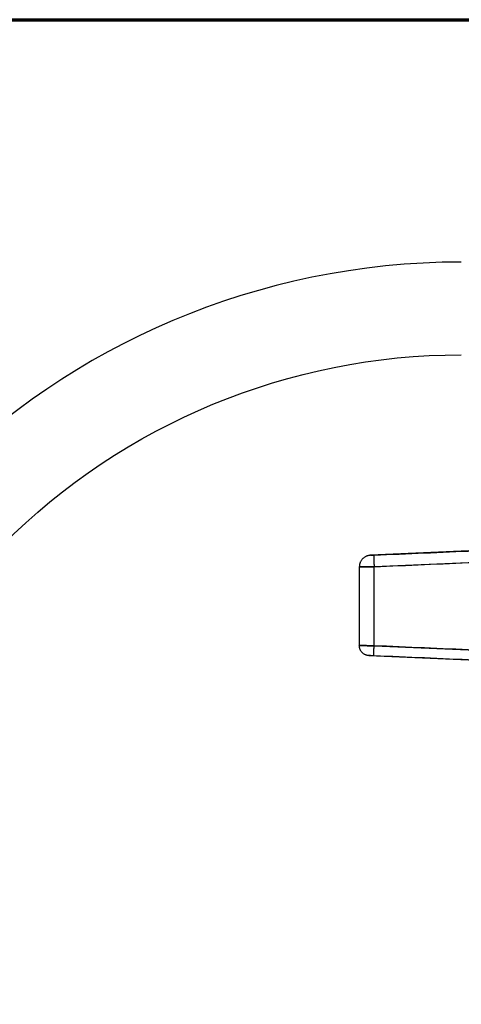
# Model space of a CAD drawing. Header units: millimetres. Extents: x 18 to 610, y -123 to 280.
# Tile 8 of 44: x 94 to 123, y 216 to 280. Entities that reach past the tile are written whole.
import ezdxf

# ---------------------------------------------------------------- set-up
doc = ezdxf.new("R2010")
doc.units = ezdxf.units.MM
doc.linetypes.add('SOLID', pattern=[0])

# ---------------------------------------------------------------- blocks, each defined once
blk = doc.blocks.new('BlockOfViews_3')
at = {"linetype": 'SOLID', "lineweight": 30}
for p, q in [((134.401, 246.164, -16.682), (117.008, 245.403, -15.511)), ((117.006, 245.403, -15.535), (117.008, 245.403, -15.511)), ((130.251, 245.223, -13.946), (117.247, 244.664, -14.514)), ((116.291, 244.654, -15.513), (116.291, 239.566, -15.513)), ((117.247, 239.552, -14.514), (117.247, 244.664, -14.514)), ((117.247, 239.552, -14.514), (125.291, 239.206, -14.163)), ((116.913, 238.916, -15.511), (125.291, 238.55, -16.074))]:
    blk.add_line(p, q, dxfattribs=at)
blk.add_arc((122.951, 216.304, 35.005), 48.059, 90.07167, 179.91965, dxfattribs=at)
at = {"linetype": 'SOLID', "lineweight": 30, "extrusion": (9.53464e-10, -3.48996e-10, -1)}
blk.add_arc((-122.886, 216.368, -34.041), 41.996, 0.00545, 90.00611, dxfattribs=at)
at = {"linetype": 'SOLID', "lineweight": 30}
for points, knots in [([(117.247, 245.413, -15.261), (119.415, 245.507, -15.166), (123.75, 245.695, -14.976), (128.084, 245.881, -14.785), (130.252, 245.973, -14.688)], [0, 0, 0, 0, 6.51434, 13.028925, 13.028925, 13.028925, 13.028925]), ([(117.008, 245.403, -15.511), (117.008, 245.403, -15.504), (117.009, 245.403, -15.497), (117.01, 245.403, -15.484), (117.01, 245.403, -15.477), (117.013, 245.403, -15.464), (117.014, 245.403, -15.457), (117.017, 245.403, -15.444), (117.019, 245.403, -15.438), (117.023, 245.404, -15.425), (117.026, 245.404, -15.419), (117.031, 245.404, -15.407), (117.034, 245.404, -15.401), (117.04, 245.404, -15.389), (117.043, 245.404, -15.383), (117.051, 245.405, -15.371), (117.054, 245.405, -15.366), (117.062, 245.405, -15.355), (117.067, 245.405, -15.35), (117.075, 245.406, -15.34), (117.08, 245.406, -15.335), (117.09, 245.406, -15.326), (117.095, 245.406, -15.321), (117.105, 245.407, -15.313), (117.111, 245.407, -15.309), (117.122, 245.407, -15.301), (117.127, 245.408, -15.298), (117.139, 245.408, -15.291), (117.145, 245.408, -15.288), (117.157, 245.409, -15.282), (117.163, 245.409, -15.279), (117.176, 245.41, -15.275), (117.182, 245.41, -15.272), (117.195, 245.411, -15.269), (117.201, 245.411, -15.267), (117.214, 245.411, -15.264), (117.221, 245.412, -15.263), (117.234, 245.412, -15.261), (117.241, 245.413, -15.261), (117.247, 245.413, -15.261)], [0, 0, 0, 0, 0.00152552, 0.00152552, 0.00305104, 0.00305104, 0.00457656, 0.00457656, 0.00610209, 0.00610209, 0.00762761, 0.00762761, 0.00915313, 0.00915313, 0.01067865, 0.01067865, 0.01220417, 0.01220417, 0.01372969, 0.01372969, 0.01525521, 0.01525521, 0.01678074, 0.01678074, 0.01830626, 0.01830626, 0.01983178, 0.01983178, 0.0213573, 0.0213573, 0.02288282, 0.02288282, 0.02440834, 0.02440834, 0.02593386, 0.02593386, 0.02745939, 0.02745939, 0.02898491, 0.02898491, 0.02898491, 0.02898491]), ([(117.008, 245.403, -15.511), (117.008, 245.403, -15.495), (117.011, 245.403, -15.471), (117.018, 245.403, -15.44), (117.026, 245.404, -15.417), (117.036, 245.404, -15.396), (117.048, 245.404, -15.375), (117.062, 245.405, -15.355), (117.077, 245.406, -15.337), (117.095, 245.406, -15.321), (117.114, 245.407, -15.306), (117.134, 245.408, -15.293), (117.155, 245.409, -15.282), (117.177, 245.41, -15.274), (117.208, 245.411, -15.265), (117.231, 245.412, -15.261), (117.247, 245.413, -15.261)], [0, 0, 0, 0, 0.12853, 0.192797, 0.257069, 0.321347, 0.385632, 0.449928, 0.514236, 0.578552, 0.642886, 0.707239, 0.771612, 0.83601, 0.900433, 1.029368, 1.029368, 1.029368, 1.029368]), ([(117.247, 244.664, -14.514), (119.415, 244.758, -14.419), (123.749, 244.945, -14.23), (128.084, 245.132, -14.041), (130.251, 245.223, -13.946)], [0, 0, 0, 0, 6.51434, 13.028925, 13.028925, 13.028925, 13.028925]), ([(117.247, 244.664, -14.514), (117.221, 244.663, -14.515), (117.194, 244.663, -14.517), (117.141, 244.662, -14.524), (117.115, 244.662, -14.528), (117.062, 244.662, -14.539), (117.036, 244.661, -14.545), (116.985, 244.661, -14.56), (116.959, 244.66, -14.569), (116.909, 244.66, -14.588), (116.885, 244.66, -14.599), (116.837, 244.659, -14.622), (116.813, 244.659, -14.634), (116.767, 244.658, -14.661), (116.744, 244.658, -14.675), (116.7, 244.658, -14.706), (116.678, 244.657, -14.722), (116.637, 244.657, -14.756), (116.617, 244.657, -14.774), (116.578, 244.656, -14.811), (116.56, 244.656, -14.83), (116.524, 244.656, -14.87), (116.507, 244.656, -14.891), (116.475, 244.655, -14.934), (116.46, 244.655, -14.956), (116.431, 244.655, -15.001), (116.418, 244.655, -15.025), (116.393, 244.655, -15.072), (116.381, 244.655, -15.096), (116.36, 244.654, -15.146), (116.351, 244.654, -15.171), (116.334, 244.654, -15.222), (116.326, 244.654, -15.248), (116.314, 244.654, -15.3), (116.308, 244.654, -15.326), (116.3, 244.654, -15.379), (116.296, 244.654, -15.406), (116.292, 244.654, -15.459), (116.291, 244.654, -15.486), (116.291, 244.654, -15.513)], [0, 0, 0, 0, 0.080133, 0.080133, 0.160266, 0.160266, 0.240399, 0.240399, 0.320532, 0.320532, 0.400665, 0.400665, 0.480798, 0.480798, 0.560931, 0.560931, 0.641064, 0.641064, 0.721196, 0.721196, 0.801329, 0.801329, 0.881462, 0.881462, 0.961595, 0.961595, 1.041728, 1.041728, 1.121861, 1.121861, 1.201994, 1.201994, 1.282127, 1.282127, 1.36226, 1.36226, 1.442393, 1.442393, 1.522526, 1.522526, 1.522526, 1.522526]), ([(116.291, 244.654, -15.513), (116.291, 244.654, -15.449), (116.3, 244.654, -15.354), (116.33, 244.654, -15.23), (116.362, 244.654, -15.14), (116.401, 244.655, -15.053), (116.449, 244.655, -14.97), (116.505, 244.656, -14.892), (116.568, 244.656, -14.82), (116.637, 244.657, -14.754), (116.712, 244.658, -14.695), (116.793, 244.659, -14.644), (116.878, 244.66, -14.6), (116.967, 244.66, -14.565), (117.089, 244.662, -14.53), (117.184, 244.663, -14.517), (117.247, 244.664, -14.514)], [0, 0, 0, 0, 0.12853, 0.192797, 0.257069, 0.321347, 0.385632, 0.449928, 0.514236, 0.578552, 0.642886, 0.707239, 0.771612, 0.83601, 0.900433, 1.029368, 1.029368, 1.029368, 1.029368]), ([(116.291, 239.566, -15.513), (116.291, 239.566, -15.486), (116.292, 239.566, -15.459), (116.296, 239.566, -15.406), (116.3, 239.566, -15.379), (116.308, 239.566, -15.326), (116.313, 239.566, -15.3), (116.326, 239.565, -15.248), (116.334, 239.565, -15.222), (116.351, 239.565, -15.171), (116.36, 239.565, -15.146), (116.381, 239.565, -15.097), (116.393, 239.565, -15.072), (116.418, 239.564, -15.025), (116.431, 239.564, -15.002), (116.46, 239.564, -14.956), (116.475, 239.564, -14.934), (116.507, 239.563, -14.891), (116.524, 239.563, -14.87), (116.56, 239.562, -14.83), (116.578, 239.562, -14.811), (116.617, 239.562, -14.774), (116.637, 239.561, -14.756), (116.678, 239.561, -14.722), (116.7, 239.56, -14.706), (116.744, 239.56, -14.675), (116.766, 239.559, -14.661), (116.813, 239.559, -14.634), (116.836, 239.558, -14.622), (116.885, 239.558, -14.599), (116.909, 239.557, -14.588), (116.959, 239.557, -14.569), (116.985, 239.556, -14.56), (117.036, 239.555, -14.545), (117.062, 239.555, -14.539), (117.114, 239.554, -14.528), (117.141, 239.554, -14.524), (117.194, 239.553, -14.517), (117.221, 239.553, -14.515), (117.247, 239.552, -14.514)], [0, 0, 0, 0, 0.080482, 0.080482, 0.160963, 0.160963, 0.241445, 0.241445, 0.321926, 0.321926, 0.402408, 0.402408, 0.482889, 0.482889, 0.563371, 0.563371, 0.643853, 0.643853, 0.724334, 0.724334, 0.804816, 0.804816, 0.885297, 0.885297, 0.965779, 0.965779, 1.046261, 1.046261, 1.126742, 1.126742, 1.207224, 1.207224, 1.287705, 1.287705, 1.368187, 1.368187, 1.448668, 1.448668, 1.52915, 1.52915, 1.52915, 1.52915]), ([(117.247, 239.552, -14.514), (117.184, 239.553, -14.517), (117.089, 239.555, -14.53), (116.967, 239.556, -14.565), (116.878, 239.558, -14.6), (116.793, 239.559, -14.644), (116.712, 239.56, -14.695), (116.637, 239.561, -14.754), (116.568, 239.562, -14.82), (116.505, 239.563, -14.892), (116.449, 239.564, -14.97), (116.401, 239.565, -15.053), (116.362, 239.565, -15.14), (116.33, 239.565, -15.23), (116.3, 239.566, -15.354), (116.291, 239.566, -15.449), (116.291, 239.566, -15.513)], [0, 0, 0, 0, 0.137189, 0.205746, 0.274281, 0.342797, 0.411296, 0.479778, 0.548248, 0.616711, 0.685165, 0.75361, 0.82205, 0.890485, 0.958917, 1.095776, 1.095776, 1.095776, 1.095776]), ([(125.291, 239.205, -14.163), (124.777, 239.227, -14.185), (122.096, 239.342, -14.302), (119.415, 239.458, -14.419), (117.247, 239.552, -14.514)], [4.969938, 4.969938, 4.969938, 4.969938, 6.514545, 13.028865, 13.028865, 13.028865, 13.028865]), ([(117.247, 238.903, -15.161), (117.238, 238.903, -15.161), (117.229, 238.904, -15.162), (117.21, 238.904, -15.165), (117.201, 238.905, -15.166), (117.183, 238.906, -15.17), (117.174, 238.906, -15.172), (117.156, 238.907, -15.178), (117.147, 238.907, -15.181), (117.129, 238.908, -15.187), (117.121, 238.908, -15.191), (117.104, 238.909, -15.199), (117.095, 238.909, -15.203), (117.079, 238.91, -15.213), (117.071, 238.91, -15.218), (117.056, 238.911, -15.228), (117.048, 238.911, -15.234), (117.034, 238.912, -15.246), (117.027, 238.912, -15.252), (117.013, 238.913, -15.265), (117.007, 238.913, -15.272), (116.994, 238.913, -15.286), (116.988, 238.914, -15.293), (116.977, 238.914, -15.308), (116.972, 238.914, -15.316), (116.962, 238.915, -15.332), (116.957, 238.915, -15.34), (116.949, 238.915, -15.357), (116.945, 238.915, -15.365), (116.937, 238.916, -15.383), (116.934, 238.916, -15.391), (116.928, 238.916, -15.409), (116.925, 238.916, -15.418), (116.921, 238.916, -15.436), (116.919, 238.916, -15.446), (116.916, 238.916, -15.464), (116.915, 238.916, -15.474), (116.913, 238.916, -15.492), (116.913, 238.916, -15.502), (116.913, 238.916, -15.511)], [0, 0, 0, 0, 0.0278786, 0.0278786, 0.0557573, 0.0557573, 0.0836359, 0.0836359, 0.1115145, 0.1115145, 0.1393932, 0.1393932, 0.1672718, 0.1672718, 0.1951504, 0.1951504, 0.2230291, 0.2230291, 0.2509077, 0.2509077, 0.2787863, 0.2787863, 0.306665, 0.306665, 0.3345436, 0.3345436, 0.3624222, 0.3624222, 0.3903008, 0.3903008, 0.4181795, 0.4181795, 0.4460581, 0.4460581, 0.4739367, 0.4739367, 0.5018154, 0.5018154, 0.529694, 0.529694, 0.529694, 0.529694]), ([(117.247, 238.903, -15.161), (117.225, 238.904, -15.162), (117.192, 238.905, -15.167), (117.149, 238.907, -15.179), (117.118, 238.908, -15.191), (117.088, 238.91, -15.207), (117.06, 238.911, -15.225), (117.034, 238.912, -15.245), (117.009, 238.913, -15.268), (116.988, 238.914, -15.294), (116.968, 238.915, -15.321), (116.951, 238.915, -15.35), (116.937, 238.916, -15.38), (116.926, 238.916, -15.412), (116.916, 238.916, -15.455), (116.913, 238.916, -15.489), (116.913, 238.916, -15.511)], [0, 0, 0, 0, 0.137189, 0.205746, 0.274281, 0.342797, 0.411296, 0.479778, 0.548248, 0.616711, 0.685165, 0.75361, 0.82205, 0.890485, 0.958917, 1.095776, 1.095776, 1.095776, 1.095776]), ([(125.291, 238.555, -14.808), (124.777, 238.577, -14.831), (122.096, 238.693, -14.948), (119.415, 238.809, -15.066), (117.247, 238.903, -15.161)], [4.970212, 4.970212, 4.970212, 4.970212, 6.514545, 13.028865, 13.028865, 13.028865, 13.028865])]:
    blk.add_open_spline(points, degree=3, knots=knots, dxfattribs=at)
for points, weights in [([(117.008, 245.403, -15.511), (116.291, 245.372, -15.511), (116.291, 244.654, -15.513)], [1, 0.722333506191, 1]), ([(117.008, 245.403, -15.511), (116.291, 245.372, -15.511), (116.291, 244.654, -15.513)], [1, 0.722333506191, 1]), ([(117.247, 245.413, -15.261), (117.215, 245.409, -14.515), (117.247, 244.664, -14.514)], [1, 0.708922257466, 1]), ([(117.247, 245.413, -15.261), (117.215, 245.409, -14.515), (117.247, 244.664, -14.514)], [1, 0.708922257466, 1]), ([(116.913, 238.916, -15.511), (116.291, 238.943, -15.511), (116.291, 239.566, -15.513)], [1, 0.722333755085, 1]), ([(116.913, 238.916, -15.511), (116.291, 238.943, -15.511), (116.291, 239.566, -15.513)], [1, 0.722333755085, 1]), ([(117.247, 238.903, -15.161), (117.219, 238.906, -14.515), (117.247, 239.552, -14.514)], [1, 0.708985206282, 1]), ([(117.247, 238.903, -15.161), (117.219, 238.906, -14.515), (117.247, 239.552, -14.514)], [1, 0.708985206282, 1])]:
    blk.add_rational_spline(points, weights, degree=2, dxfattribs=at)
blk = doc.blocks.new('A21-m2')
at = {"color": 51, "linetype": 'SOLID', "lineweight": 70}
blk.add_line((23.099, 280.032), (609.821, 280.032), dxfattribs=at)

msp = doc.modelspace()

# ---------------------------------------------------------------- block references
for name in ['A21-m2', 'BlockOfViews_3']:
    msp.add_blockref(name, (0, 0))

doc.saveas('drawing.dxf')
